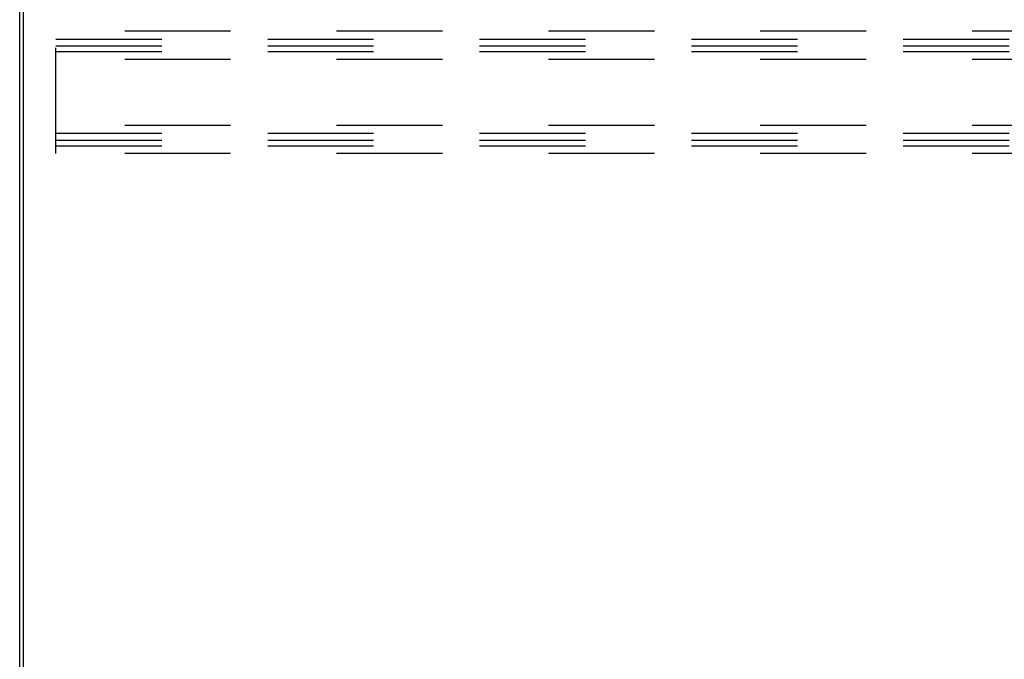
# Model space of a CAD drawing. Header units: inches. Extents: x 0 to 256, y 0 to 165.
# Tile 27 of 88: x 7.16 to 20.22, y 105.56 to 114.05. Entities that reach past the tile are written whole.
import ezdxf

# ---------------------------------------------------------------- set-up
doc = ezdxf.new("R2010")
doc.units = ezdxf.units.IN
doc.header["$LTSCALE"] = 14.05744
doc.header["$MEASUREMENT"] = 0
doc.linetypes.add('HIDDEN', pattern=[0.2, 0.1, -0.1])
doc.layers.get('0').update_dxf_attribs({"linetype": 'CONTINUOUS'})
doc.layers.add('DEFAULT_2', color=8, linetype='HIDDEN')

msp = doc.modelspace()

# ---------------------------------------------------------------- linework, layer by layer
at = {"color": 7, "linetype": 'Continuous'}
msp.add_line((7.157, 46.064), (7.157, 117.856), dxfattribs=at)
at = {"color": 3, "linetype": 'Continuous'}
msp.add_line((7.209, 46.127), (7.209, 117.794), dxfattribs=at)
at = {"layer": 'DEFAULT_2', "color": 8, "linetype": 'HIDDEN'}
for p, q in [((7.636, 112.273), (7.636, 113.898)), ((29.636, 113.898), (7.636, 113.898)), ((7.636, 113.794), (29.636, 113.794)), ((7.636, 113.704), (29.636, 113.704)), ((7.636, 113.627), (29.636, 113.627)), ((29.636, 113.523), (7.636, 113.523)), ((29.636, 112.648), (7.636, 112.648)), ((7.636, 112.544), (29.636, 112.544)), ((7.636, 112.454), (29.636, 112.454)), ((7.636, 112.377), (29.636, 112.377)), ((29.636, 112.273), (7.636, 112.273))]:
    msp.add_line(p, q, dxfattribs=at)

doc.saveas('drawing.dxf')
